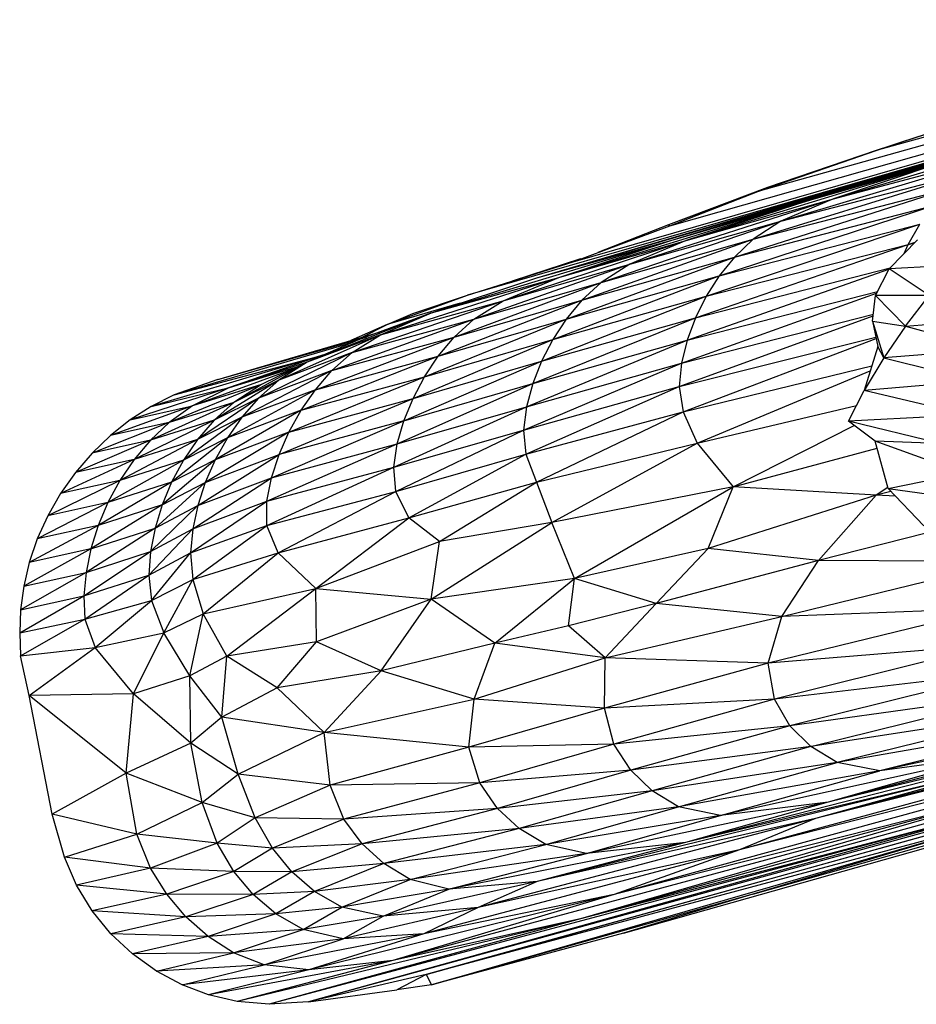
# Paper-space layout '_Izquierda' of a CAD drawing. Header units: millimetres. Extents: x -138 to 1808, y -70 to 65.
# Tile 1 of 21: x -138 to -126, y -70 to -58. Entities that reach past the tile are written whole.
import ezdxf

# ---------------------------------------------------------------- set-up
doc = ezdxf.new("R2010")
doc.units = ezdxf.units.MM

psp = doc.layouts.new('_Izquierda')

# ---------------------------------------------------------------- linework, layer by layer
at = {"color": 7, "linetype": 'Continuous', "lineweight": 25}
for p, q in [((-121.087, -57.519), (-126.967, -59.148)), ((-130.115, -68.905), (-90.674, -57.744)), ((-121.582, -57.737), (-128.441, -59.661)), ((-129.54, -60.09), (-122.117, -57.979)), ((-122.665, -58.24), (-132.061, -60.954)), ((-130.743, -60.535), (-122.517, -58.169)), ((-128.505, -68.418), (-92.361, -58.198)), ((-128.194, -59.847), (-122.728, -58.26)), ((-127.649, -59.699), (-123.136, -58.379)), ((-127.783, -59.764), (-123.494, -58.49)), ((-125.334, -58.618), (-126.967, -59.148)), ((-126.646, -59.042), (-125.334, -58.618)), ((-127.5, -59.75), (-124.025, -58.722)), ((-129.527, -60.27), (-124.648, -58.823)), ((-124.648, -58.823), (-127.783, -59.764)), ((-127.649, -59.699), (-124.648, -58.823)), ((-128.155, -60.032), (-125.149, -59.129)), ((-127.5, -59.75), (-125.149, -59.129)), ((-126.967, -59.148), (-126.646, -59.042)), ((-128.441, -59.661), (-126.967, -59.148)), ((-126.967, -59.148), (-128.321, -59.609)), ((-129.336, -60.272), (-126.116, -59.287)), ((-127.783, -59.764), (-126.116, -59.287)), ((-126.116, -59.287), (-127.5, -59.75)), ((-128.5, -60.256), (-125.722, -59.398)), ((-128.155, -60.032), (-125.722, -59.398)), ((-128.321, -59.609), (-129.557, -60.077)), ((-128.733, -60.477), (-126.036, -59.618)), ((-128.5, -60.256), (-126.036, -59.618)), ((-128.321, -59.609), (-128.441, -59.661)), ((-131.198, -60.737), (-127.649, -59.699)), ((-130.038, -60.566), (-127.5, -59.75)), ((-128.441, -59.661), (-129.557, -60.077)), ((-129.54, -60.09), (-128.441, -59.661)), ((-129.527, -60.27), (-127.649, -59.699)), ((-129.336, -60.272), (-127.5, -59.75)), ((-128.194, -59.847), (-127.649, -59.699)), ((-127.5, -59.75), (-128.155, -60.032)), ((-131.198, -60.737), (-128.194, -59.847)), ((-130.923, -60.733), (-127.783, -59.764)), ((-129.527, -60.27), (-127.783, -59.764)), ((-127.783, -59.764), (-129.336, -60.272)), ((-128.923, -60.713), (-126.25, -59.836)), ((-128.733, -60.477), (-126.25, -59.836)), ((-130.743, -60.535), (-129.54, -60.09)), ((-129.557, -60.077), (-130.436, -60.421)), ((-130.396, -60.793), (-128.155, -60.032)), ((-130.038, -60.566), (-128.155, -60.032)), ((-129.557, -60.077), (-129.54, -60.09)), ((-129.084, -60.966), (-126.422, -60.069)), ((-128.923, -60.713), (-126.422, -60.069)), ((-128.155, -60.032), (-128.5, -60.256)), ((-126.568, -60.319), (-126.422, -60.069)), ((-132.511, -61.172), (-129.527, -60.27)), ((-131.618, -61.025), (-129.336, -60.272)), ((-131.198, -60.737), (-129.527, -60.27)), ((-130.923, -60.733), (-129.527, -60.27)), ((-130.923, -60.733), (-129.336, -60.272)), ((-130.637, -61.015), (-128.5, -60.256)), ((-130.396, -60.793), (-128.5, -60.256)), ((-129.336, -60.272), (-130.038, -60.566)), ((-129.217, -61.233), (-126.568, -60.319)), ((-129.084, -60.966), (-126.568, -60.319)), ((-128.5, -60.256), (-128.733, -60.477)), ((-126.807, -60.625), (-126.454, -60.264)), ((-126.618, -60.432), (-126.568, -60.319)), ((-126.568, -60.319), (-126.48, -60.291)), ((-126.568, -60.319), (-126.488, -60.299)), ((-130.832, -61.252), (-128.733, -60.477)), ((-130.637, -61.015), (-128.733, -60.477)), ((-128.733, -60.477), (-128.923, -60.713)), ((-132.061, -60.954), (-130.743, -60.535)), ((-131.981, -61.253), (-130.038, -60.566)), ((-131.618, -61.025), (-130.038, -60.566)), ((-130.651, -60.501), (-131.505, -60.777)), ((-130.038, -60.566), (-130.396, -60.793)), ((-129.217, -61.233), (-126.794, -60.612)), ((-125.956, -60.577), (-126.807, -60.625)), ((-133.146, -61.446), (-130.923, -60.733)), ((-132.511, -61.172), (-130.923, -60.733)), ((-132.511, -61.172), (-131.198, -60.737)), ((-131.618, -61.025), (-130.923, -60.733)), ((-130.998, -61.506), (-128.923, -60.713)), ((-130.832, -61.252), (-128.923, -60.713)), ((-129.322, -61.512), (-126.808, -60.627)), ((-128.923, -60.713), (-129.084, -60.966)), ((-126.976, -60.958), (-126.807, -60.625)), ((-126.307, -60.955), (-126.807, -60.625)), ((-132.226, -61.476), (-130.396, -60.793)), ((-131.981, -61.253), (-130.396, -60.793)), ((-130.396, -60.793), (-130.637, -61.015)), ((-133.061, -61.318), (-132.061, -60.954)), ((-132.744, -61.183), (-132.061, -60.954)), ((-131.138, -61.775), (-129.084, -60.966)), ((-130.998, -61.506), (-129.084, -60.966)), ((-129.393, -61.798), (-126.961, -60.927)), ((-129.322, -61.512), (-126.95, -60.905)), ((-129.084, -60.966), (-129.217, -61.233)), ((-127.011, -61.277), (-126.976, -60.958)), ((-126.307, -60.955), (-126.976, -60.958)), ((-126.603, -61.338), (-126.976, -60.958)), ((-126.603, -61.338), (-126.307, -60.955)), ((-133.5, -61.669), (-131.618, -61.025)), ((-133.146, -61.446), (-131.618, -61.025)), ((-132.151, -61.053), (-133.061, -61.318)), ((-132.425, -61.714), (-130.637, -61.015)), ((-132.226, -61.476), (-130.637, -61.015)), ((-131.981, -61.253), (-131.618, -61.025)), ((-130.637, -61.015), (-130.832, -61.252)), ((-132.511, -61.172), (-134.059, -61.788)), ((-132.511, -61.172), (-133.418, -61.51)), ((-133.146, -61.446), (-132.511, -61.172)), ((-133.061, -61.318), (-132.744, -61.183)), ((-129.421, -62.09), (-127.003, -61.208)), ((-129.393, -61.798), (-127.001, -61.189)), ((-133.75, -61.892), (-131.981, -61.253)), ((-133.061, -61.318), (-133.514, -61.517)), ((-133.5, -61.669), (-131.981, -61.253)), ((-133.373, -61.476), (-133.061, -61.318)), ((-132.596, -61.969), (-130.832, -61.252)), ((-132.425, -61.714), (-130.832, -61.252)), ((-132.226, -61.476), (-131.981, -61.253)), ((-131.248, -62.055), (-129.217, -61.233)), ((-131.138, -61.775), (-129.217, -61.233)), ((-130.832, -61.252), (-130.998, -61.506)), ((-129.217, -61.233), (-129.322, -61.512)), ((-127.011, -61.277), (-126.603, -61.338)), ((-127.011, -61.277), (-126.873, -61.734)), ((-127.011, -61.277), (-126.947, -61.592)), ((-126.603, -61.338), (-126.873, -61.734)), ((-126.603, -61.338), (-125.533, -61.252)), ((-126.603, -61.338), (-125.756, -61.568)), ((-135.172, -62.005), (-133.147, -61.409)), ((-135.172, -62.005), (-133.321, -61.474)), ((-133.146, -61.446), (-134.411, -62.01)), ((-133.146, -61.446), (-134.059, -61.788)), ((-133.5, -61.669), (-133.146, -61.446)), ((-129.421, -62.09), (-126.971, -61.474)), ((-133.488, -61.541), (-135.716, -62.193)), ((-133.418, -61.51), (-134.059, -61.788)), ((-133.957, -62.131), (-132.226, -61.476)), ((-133.75, -61.892), (-132.226, -61.476)), ((-133.47, -61.498), (-133.515, -61.518)), ((-132.739, -62.239), (-130.998, -61.506)), ((-132.596, -61.969), (-130.998, -61.506)), ((-132.425, -61.714), (-132.226, -61.476)), ((-131.327, -62.342), (-129.322, -61.512)), ((-131.248, -62.055), (-129.322, -61.512)), ((-130.998, -61.506), (-131.138, -61.775)), ((-129.322, -61.512), (-129.393, -61.798)), ((-129.374, -62.405), (-126.967, -61.492)), ((-126.947, -61.592), (-127.118, -62.141)), ((-126.873, -61.734), (-126.947, -61.592)), ((-133.894, -61.707), (-136.005, -62.339)), ((-135.716, -62.193), (-133.894, -61.707)), ((-133.894, -61.707), (-135.026, -62.103)), ((-133.5, -61.669), (-134.664, -62.234)), ((-133.5, -61.669), (-134.411, -62.01)), ((-134.135, -62.387), (-132.425, -61.714)), ((-133.957, -62.131), (-132.425, -61.714)), ((-133.815, -61.682), (-133.894, -61.707)), ((-133.894, -61.707), (-133.818, -61.683)), ((-133.75, -61.892), (-133.5, -61.669)), ((-132.596, -61.969), (-132.425, -61.714)), ((-125.79, -61.645), (-126.873, -61.734)), ((-134.061, -61.789), (-135.026, -62.103)), ((-135.026, -62.103), (-134.16, -61.837)), ((-134.059, -61.788), (-134.974, -62.288)), ((-134.059, -61.788), (-134.628, -62.064)), ((-134.059, -61.788), (-134.411, -62.01)), ((-132.853, -62.519), (-131.138, -61.775)), ((-132.739, -62.239), (-131.138, -61.775)), ((-131.364, -62.633), (-129.393, -61.798)), ((-131.327, -62.342), (-129.393, -61.798)), ((-131.138, -61.775), (-131.248, -62.055)), ((-129.393, -61.798), (-129.421, -62.09)), ((-129.374, -62.405), (-127.022, -61.833)), ((-126.873, -61.734), (-127.118, -62.141)), ((-126.873, -61.734), (-125.933, -61.969)), ((-134.248, -61.88), (-135.489, -62.331)), ((-133.75, -61.892), (-134.873, -62.474)), ((-133.75, -61.892), (-134.664, -62.234)), ((-133.957, -62.131), (-133.75, -61.892)), ((-129.2, -62.797), (-127.041, -61.895)), ((-134.628, -62.064), (-135.778, -62.539)), ((-135.172, -62.005), (-135.716, -62.193)), ((-134.628, -62.064), (-135.489, -62.331)), ((-134.411, -62.01), (-135.22, -62.512)), ((-134.411, -62.01), (-134.974, -62.288)), ((-134.628, -62.064), (-134.974, -62.288)), ((-134.411, -62.01), (-134.664, -62.234)), ((-134.287, -62.658), (-132.596, -61.969)), ((-134.135, -62.387), (-132.596, -61.969)), ((-132.936, -62.806), (-131.248, -62.055)), ((-132.853, -62.519), (-131.248, -62.055)), ((-132.739, -62.239), (-132.596, -61.969)), ((-131.248, -62.055), (-131.327, -62.342)), ((-125.953, -62.041), (-127.118, -62.141)), ((-135.026, -62.103), (-136.264, -62.507)), ((-136.005, -62.339), (-135.026, -62.103)), ((-135.716, -62.193), (-136.005, -62.339)), ((-135.026, -62.103), (-135.489, -62.331)), ((-133.957, -62.131), (-135.054, -62.731)), ((-133.957, -62.131), (-134.873, -62.474)), ((-134.135, -62.387), (-133.957, -62.131)), ((-131.364, -62.633), (-129.421, -62.09)), ((-131.334, -62.936), (-129.421, -62.09)), ((-129.421, -62.09), (-129.374, -62.405)), ((-127.313, -62.522), (-127.118, -62.141)), ((-126.047, -62.396), (-127.118, -62.141)), ((-135.489, -62.331), (-136.509, -62.701)), ((-136.264, -62.507), (-135.489, -62.331)), ((-134.974, -62.288), (-136.011, -62.76)), ((-134.974, -62.288), (-135.778, -62.539)), ((-135.489, -62.331), (-135.778, -62.539)), ((-134.664, -62.234), (-135.425, -62.752)), ((-134.664, -62.234), (-135.22, -62.512)), ((-134.974, -62.288), (-135.22, -62.512)), ((-134.664, -62.234), (-134.873, -62.474)), ((-134.41, -62.94), (-132.739, -62.239)), ((-134.287, -62.658), (-132.739, -62.239)), ((-132.853, -62.519), (-132.739, -62.239)), ((-106.783, -62.263), (-132.577, -69.419)), ((-129.2, -62.797), (-127.213, -62.327)), ((-136.005, -62.339), (-136.264, -62.507)), ((-134.135, -62.387), (-135.206, -63.003)), ((-134.135, -62.387), (-135.054, -62.731)), ((-134.287, -62.658), (-134.135, -62.387)), ((-132.98, -63.098), (-131.327, -62.342)), ((-132.936, -62.806), (-131.327, -62.342)), ((-131.327, -62.342), (-131.364, -62.633)), ((-131.334, -62.936), (-129.374, -62.405)), ((-131.199, -63.281), (-129.374, -62.405)), ((-129.374, -62.405), (-129.2, -62.797)), ((-135.778, -62.539), (-136.738, -62.92)), ((-136.264, -62.507), (-136.509, -62.701)), ((-135.778, -62.539), (-136.509, -62.701)), ((-135.22, -62.512), (-136.215, -63.001)), ((-135.22, -62.512), (-136.011, -62.76)), ((-135.778, -62.539), (-136.011, -62.76)), ((-134.873, -62.474), (-135.601, -63.01)), ((-134.873, -62.474), (-135.425, -62.752)), ((-135.22, -62.512), (-135.425, -62.752)), ((-134.873, -62.474), (-135.054, -62.731)), ((-134.502, -63.229), (-132.853, -62.519)), ((-132.853, -62.519), (-134.41, -62.94)), ((-132.936, -62.806), (-132.853, -62.519)), ((-128.751, -63.341), (-127.241, -62.575)), ((-126.057, -62.46), (-127.313, -62.522)), ((-126.169, -62.8), (-127.313, -62.522)), ((-126.978, -62.771), (-127.313, -62.522)), ((-136.509, -62.701), (-136.738, -62.92)), ((-134.287, -62.658), (-135.33, -63.285)), ((-134.287, -62.658), (-135.206, -63.003)), ((-134.41, -62.94), (-134.287, -62.658)), ((-132.98, -63.098), (-131.364, -62.633)), ((-132.956, -63.399), (-131.364, -62.633)), ((-131.364, -62.633), (-131.334, -62.936)), ((-136.011, -62.76), (-136.948, -63.162)), ((-136.011, -62.76), (-136.738, -62.92)), ((-135.425, -62.752), (-136.393, -63.261)), ((-135.425, -62.752), (-136.215, -63.001)), ((-136.011, -62.76), (-136.215, -63.001)), ((-135.054, -62.731), (-135.748, -63.283)), ((-135.054, -62.731), (-135.601, -63.01)), ((-135.425, -62.752), (-135.601, -63.01)), ((-135.054, -62.731), (-135.206, -63.003)), ((-134.561, -63.521), (-132.936, -62.806)), ((-134.502, -63.229), (-132.936, -62.806)), ((-132.98, -63.098), (-132.936, -62.806)), ((-131.199, -63.281), (-129.2, -62.797)), ((-131.01, -63.784), (-129.2, -62.797)), ((-129.2, -62.797), (-128.751, -63.341)), ((-126.138, -63.078), (-126.978, -62.771)), ((-126.169, -62.8), (-126.978, -62.771)), ((-126.816, -63.363), (-126.978, -62.771)), ((-136.738, -62.92), (-136.948, -63.162)), ((-135.423, -63.574), (-134.41, -62.94)), ((-135.33, -63.285), (-134.41, -62.94)), ((-134.502, -63.229), (-134.41, -62.94)), ((-132.956, -63.399), (-131.334, -62.936)), ((-132.79, -63.727), (-131.334, -62.936)), ((-131.334, -62.936), (-131.199, -63.281)), ((-128.751, -63.341), (-126.954, -62.86)), ((-136.215, -63.001), (-137.134, -63.424)), ((-136.215, -63.001), (-136.948, -63.162)), ((-135.601, -63.01), (-136.544, -63.536)), ((-136.215, -63.001), (-136.393, -63.261)), ((-135.601, -63.01), (-136.393, -63.261)), ((-135.206, -63.003), (-135.866, -63.566)), ((-135.206, -63.003), (-135.748, -63.283)), ((-135.601, -63.01), (-135.748, -63.283)), ((-135.206, -63.003), (-135.33, -63.285)), ((-136.948, -63.162), (-137.134, -63.424)), ((-134.561, -63.822), (-132.98, -63.098)), ((-134.561, -63.521), (-132.98, -63.098)), ((-132.956, -63.399), (-132.98, -63.098)), ((-136.393, -63.261), (-137.293, -63.701)), ((-136.393, -63.261), (-137.134, -63.424)), ((-135.748, -63.283), (-136.664, -63.822)), ((-136.393, -63.261), (-136.544, -63.536)), ((-135.748, -63.283), (-136.544, -63.536)), ((-135.33, -63.285), (-135.954, -63.856)), ((-135.748, -63.283), (-135.866, -63.566)), ((-135.866, -63.566), (-135.33, -63.285)), ((-135.485, -63.866), (-134.502, -63.229)), ((-135.423, -63.574), (-134.502, -63.229)), ((-135.33, -63.285), (-135.423, -63.574)), ((-134.561, -63.521), (-134.502, -63.229)), ((-132.79, -63.727), (-131.199, -63.281)), ((-132.41, -64.021), (-131.199, -63.281)), ((-131.199, -63.281), (-131.01, -63.784)), ((-126.816, -63.363), (-126.152, -63.224)), ((-137.134, -63.424), (-137.293, -63.701)), ((-134.561, -63.822), (-132.956, -63.399)), ((-134.422, -64.162), (-132.956, -63.399)), ((-132.79, -63.727), (-132.956, -63.399)), ((-128.751, -63.341), (-131.01, -63.784)), ((-130.726, -64.485), (-128.751, -63.341)), ((-129.061, -64.111), (-128.751, -63.341)), ((-126.968, -63.445), (-128.751, -63.341)), ((-126.82, -63.35), (-126.968, -63.445)), ((-126.783, -63.398), (-126.968, -63.445)), ((-126.816, -63.363), (-126.163, -63.453)), ((-126.816, -63.363), (-126.372, -63.825)), ((-136.544, -63.536), (-137.423, -63.99)), ((-136.544, -63.536), (-137.293, -63.701)), ((-136.544, -63.536), (-136.664, -63.822)), ((-135.512, -64.164), (-134.561, -63.521)), ((-135.485, -63.866), (-134.561, -63.521)), ((-134.561, -63.822), (-134.561, -63.521)), ((-126.968, -63.445), (-129.061, -64.111)), ((-127.687, -64.26), (-126.968, -63.445)), ((-126.726, -63.457), (-126.968, -63.445)), ((-135.866, -63.566), (-136.754, -64.114)), ((-135.866, -63.566), (-136.664, -63.822)), ((-136.01, -64.147), (-135.423, -63.574)), ((-135.866, -63.566), (-135.954, -63.856)), ((-135.954, -63.856), (-135.423, -63.574)), ((-135.423, -63.574), (-135.485, -63.866)), ((-137.293, -63.701), (-137.423, -63.99)), ((-134.422, -64.162), (-132.79, -63.727)), ((-133.95, -64.609), (-132.79, -63.727)), ((-132.41, -64.021), (-132.79, -63.727)), ((-132.514, -64.741), (-131.01, -63.784)), ((-131.01, -63.784), (-132.41, -64.021)), ((-130.726, -64.485), (-131.01, -63.784)), ((-136.664, -63.822), (-137.523, -64.285)), ((-136.664, -63.822), (-137.423, -63.99)), ((-135.954, -63.856), (-136.813, -64.407)), ((-136.664, -63.822), (-136.754, -64.114)), ((-136.754, -64.114), (-135.954, -63.856)), ((-136.033, -64.441), (-135.485, -63.866)), ((-135.954, -63.856), (-136.01, -64.147)), ((-136.01, -64.147), (-135.485, -63.866)), ((-135.512, -64.164), (-134.561, -63.822)), ((-135.485, -63.866), (-135.512, -64.164)), ((-135.485, -64.495), (-134.561, -63.822)), ((-134.422, -64.162), (-134.561, -63.822)), ((-126.343, -63.917), (-127.687, -64.26)), ((-137.423, -63.99), (-137.523, -64.285)), ((-133.95, -64.609), (-132.41, -64.021)), ((-132.514, -64.741), (-132.41, -64.021)), ((-136.754, -64.114), (-137.592, -64.581)), ((-136.754, -64.114), (-137.523, -64.285)), ((-136.841, -64.698), (-136.01, -64.147)), ((-136.754, -64.114), (-136.813, -64.407)), ((-136.813, -64.407), (-136.01, -64.147)), ((-136.01, -64.147), (-136.033, -64.441)), ((-136.033, -64.441), (-135.512, -64.164)), ((-136.001, -64.756), (-135.512, -64.164)), ((-135.512, -64.164), (-135.485, -64.495)), ((-135.485, -64.495), (-134.422, -64.162)), ((-135.357, -64.923), (-134.422, -64.162)), ((-133.95, -64.609), (-134.422, -64.162)), ((-129.061, -64.111), (-130.726, -64.485)), ((-129.708, -64.795), (-129.061, -64.111)), ((-127.687, -64.26), (-129.061, -64.111)), ((-137.523, -64.285), (-137.592, -64.581)), ((-127.687, -64.26), (-129.708, -64.795)), ((-128.142, -64.957), (-127.687, -64.26)), ((-126.156, -64.269), (-127.687, -64.26)), ((-136.813, -64.407), (-137.631, -64.875)), ((-137.592, -64.581), (-136.813, -64.407)), ((-136.813, -64.407), (-136.841, -64.698)), ((-136.841, -64.698), (-136.033, -64.441)), ((-136.829, -64.991), (-136.033, -64.441)), ((-136.033, -64.441), (-136.001, -64.756)), ((-136.001, -64.756), (-135.485, -64.495)), ((-135.845, -65.162), (-135.485, -64.495)), ((-135.485, -64.495), (-135.357, -64.923)), ((-130.726, -64.485), (-132.514, -64.741)), ((-131.718, -65.289), (-130.726, -64.485)), ((-130.802, -65.073), (-130.726, -64.485)), ((-129.708, -64.795), (-130.726, -64.485)), ((-128.142, -64.957), (-126.005, -64.436)), ((-137.592, -64.581), (-137.631, -64.875)), ((-135.357, -64.923), (-133.95, -64.609)), ((-135.06, -65.451), (-133.95, -64.609)), ((-133.95, -64.609), (-132.514, -64.741)), ((-133.943, -65.274), (-133.95, -64.609)), ((-137.642, -65.162), (-136.841, -64.698)), ((-137.631, -64.875), (-136.841, -64.698)), ((-136.841, -64.698), (-136.829, -64.991)), ((-136.829, -64.991), (-136.001, -64.756)), ((-136.7, -65.342), (-136.001, -64.756)), ((-136.001, -64.756), (-135.845, -65.162)), ((-132.514, -64.741), (-133.943, -65.274)), ((-133.136, -65.636), (-132.514, -64.741)), ((-131.718, -65.289), (-132.514, -64.741)), ((-137.631, -64.875), (-137.642, -65.162)), ((-116.264, -64.873), (-134.044, -69.757)), ((-132.577, -69.419), (-116.264, -64.873)), ((-129.708, -64.795), (-130.802, -65.073)), ((-116.836, -64.906), (-130.652, -68.724)), ((-130.344, -65.474), (-129.708, -64.795)), ((-128.142, -64.957), (-129.708, -64.795)), ((-125.526, -64.859), (-128.313, -65.538)), ((-125.526, -64.859), (-128.142, -64.957)), ((-117.578, -64.788), (-127.723, -67.476)), ((-137.642, -65.162), (-136.829, -64.991)), ((-137.634, -65.448), (-136.829, -64.991)), ((-136.829, -64.991), (-136.7, -65.342)), ((-135.845, -65.162), (-135.357, -64.923)), ((-135.521, -65.697), (-135.357, -64.923)), ((-135.06, -65.451), (-135.357, -64.923)), ((-130.344, -65.474), (-128.142, -64.957)), ((-128.313, -65.538), (-128.142, -64.957)), ((-130.802, -65.073), (-131.718, -65.289)), ((-130.344, -65.474), (-130.802, -65.073)), ((-137.642, -65.162), (-137.634, -65.448)), ((-136.7, -65.342), (-135.845, -65.162)), ((-136.225, -65.919), (-135.845, -65.162)), ((-135.521, -65.697), (-135.845, -65.162)), ((-133.943, -65.274), (-135.06, -65.451)), ((-134.433, -65.847), (-133.943, -65.274)), ((-133.136, -65.636), (-133.943, -65.274)), ((-137.634, -65.448), (-136.7, -65.342)), ((-137.523, -65.943), (-136.7, -65.342)), ((-136.225, -65.919), (-136.7, -65.342)), ((-131.718, -65.289), (-133.136, -65.636)), ((-131.979, -65.986), (-131.718, -65.289)), ((-130.344, -65.474), (-131.718, -65.289)), ((-125.5, -65.307), (-128.313, -65.538)), ((-125.5, -65.307), (-128.235, -65.987)), ((-137.523, -65.943), (-137.634, -65.448)), ((-135.06, -65.451), (-135.521, -65.697)), ((-135.123, -66.211), (-135.06, -65.451)), ((-134.433, -65.847), (-135.06, -65.451)), ((-131.979, -65.986), (-130.344, -65.474)), ((-130.354, -66.1), (-130.344, -65.474)), ((-128.313, -65.538), (-130.344, -65.474)), ((-119.907, -65.49), (-128.669, -67.866)), ((-119.907, -65.49), (-127.723, -67.476)), ((-133.136, -65.636), (-134.433, -65.847)), ((-133.847, -66.402), (-133.136, -65.636)), ((-131.979, -65.986), (-133.136, -65.636)), ((-128.313, -65.538), (-130.354, -66.1)), ((-128.235, -65.987), (-128.313, -65.538)), ((-125.333, -65.646), (-128.235, -65.987)), ((-125.333, -65.646), (-128.042, -66.32)), ((-135.521, -65.697), (-136.225, -65.919)), ((-135.123, -66.211), (-135.521, -65.697)), ((-135.51, -66.535), (-135.521, -65.697)), ((-121.668, -65.736), (-127.565, -67.269)), ((-134.433, -65.847), (-135.123, -66.211)), ((-133.847, -66.402), (-134.433, -65.847)), ((-136.225, -65.919), (-137.523, -65.943)), ((-136.317, -66.91), (-137.523, -65.943)), ((-137.238, -67.42), (-137.523, -65.943)), ((-136.317, -66.91), (-136.225, -65.919)), ((-135.51, -66.535), (-136.225, -65.919)), ((-133.847, -66.402), (-131.979, -65.986)), ((-132.043, -66.584), (-131.979, -65.986)), ((-130.354, -66.1), (-131.979, -65.986)), ((-128.235, -65.987), (-130.354, -66.1)), ((-128.235, -65.987), (-130.238, -66.547)), ((-128.042, -66.32), (-128.235, -65.987)), ((-125.087, -65.909), (-128.042, -66.32)), ((-127.782, -66.578), (-125.087, -65.909)), ((-122.815, -66), (-126.922, -66.881)), ((-130.354, -66.1), (-132.043, -66.584)), ((-130.238, -66.547), (-130.354, -66.1)), ((-124.774, -66.112), (-127.782, -66.578)), ((-124.774, -66.112), (-127.455, -66.778)), ((-135.123, -66.211), (-135.51, -66.535)), ((-133.847, -66.402), (-135.123, -66.211)), ((-134.918, -66.92), (-135.123, -66.211)), ((-122.084, -66.186), (-130.233, -68.42)), ((-123.209, -66.204), (-129.342, -67.773)), ((-122.084, -66.186), (-128.669, -67.866)), ((-123.209, -66.204), (-127.565, -67.269)), ((-124.26, -66.217), (-127.455, -66.778)), ((-124.26, -66.217), (-126.922, -66.881)), ((-128.042, -66.32), (-130.238, -66.547)), ((-128.042, -66.32), (-130.027, -66.874)), ((-127.782, -66.578), (-128.042, -66.32)), ((-134.918, -66.92), (-133.847, -66.402)), ((-132.043, -66.584), (-133.847, -66.402)), ((-133.772, -67.06), (-133.847, -66.402)), ((-135.51, -66.535), (-136.317, -66.91)), ((-134.918, -66.92), (-135.51, -66.535)), ((-135.366, -67.275), (-135.51, -66.535)), ((-132.043, -66.584), (-133.772, -67.06)), ((-130.238, -66.547), (-132.043, -66.584)), ((-131.906, -67.028), (-132.043, -66.584)), ((-130.238, -66.547), (-131.906, -67.028)), ((-130.027, -66.874), (-130.238, -66.547)), ((-127.782, -66.578), (-130.027, -66.874)), ((-127.782, -66.578), (-129.759, -67.129)), ((-127.455, -66.778), (-127.782, -66.578)), ((-125.466, -66.678), (-128.909, -67.435)), ((-125.466, -66.678), (-127.565, -67.269)), ((-125.466, -66.678), (-126.922, -66.881)), ((-125.518, -66.862), (-131.194, -68.26)), ((-127.455, -66.778), (-129.759, -67.129)), ((-129.429, -67.327), (-127.455, -66.778)), ((-125.518, -66.862), (-129.342, -67.773)), ((-125.518, -66.862), (-127.723, -67.476)), ((-126.922, -66.881), (-127.455, -66.778)), ((-136.317, -66.91), (-137.238, -67.42)), ((-135.366, -67.275), (-136.317, -66.91)), ((-136.181, -67.669), (-136.317, -66.91)), ((-135.366, -67.275), (-134.918, -66.92)), ((-133.772, -67.06), (-134.918, -66.92)), ((-134.709, -67.466), (-134.918, -66.92)), ((-130.027, -66.874), (-131.906, -67.028)), ((-130.027, -66.874), (-131.685, -67.349)), ((-129.759, -67.129), (-130.027, -66.874)), ((-126.922, -66.881), (-129.429, -67.327)), ((-128.909, -67.435), (-126.922, -66.881)), ((-133.772, -67.06), (-134.709, -67.466)), ((-131.906, -67.028), (-133.772, -67.06)), ((-133.6, -67.482), (-133.772, -67.06)), ((-131.906, -67.028), (-133.6, -67.482)), ((-131.685, -67.349), (-131.906, -67.028)), ((-125.29, -67.171), (-132.992, -69.244)), ((-129.759, -67.129), (-131.685, -67.349)), ((-129.759, -67.129), (-131.415, -67.6)), ((-125.29, -67.171), (-130.652, -68.724)), ((-125.29, -67.171), (-130.233, -68.42)), ((-129.429, -67.327), (-129.759, -67.129)), ((-136.181, -67.669), (-135.366, -67.275)), ((-134.709, -67.466), (-135.366, -67.275)), ((-135.18, -67.781), (-135.366, -67.275)), ((-125.153, -67.286), (-134.533, -69.79)), ((-125.153, -67.286), (-134.044, -69.757)), ((-131.685, -67.349), (-133.6, -67.482)), ((-131.685, -67.349), (-133.373, -67.788)), ((-131.415, -67.6), (-131.685, -67.349)), ((-129.429, -67.327), (-131.415, -67.6)), ((-131.085, -67.798), (-129.429, -67.327)), ((-125.153, -67.286), (-130.652, -68.724)), ((-127.565, -67.269), (-130.579, -67.909)), ((-128.909, -67.435), (-129.429, -67.327)), ((-127.565, -67.269), (-129.342, -67.773)), ((-127.565, -67.269), (-128.909, -67.435)), ((-136.181, -67.669), (-137.238, -67.42)), ((-137.083, -67.957), (-137.238, -67.42)), ((-134.709, -67.466), (-135.18, -67.781)), ((-133.6, -67.482), (-134.709, -67.466)), ((-134.493, -67.844), (-134.709, -67.466)), ((-133.6, -67.482), (-134.493, -67.844)), ((-133.373, -67.788), (-133.6, -67.482)), ((-125.225, -67.443), (-132.577, -69.419)), ((-132.509, -69.547), (-125.225, -67.443)), ((-127.723, -67.476), (-131.926, -68.583)), ((-127.723, -67.476), (-131.194, -68.26)), ((-128.909, -67.435), (-131.085, -67.798)), ((-130.579, -67.909), (-128.909, -67.435)), ((-127.723, -67.476), (-128.669, -67.866)), ((-125.225, -67.443), (-128.505, -68.418)), ((-131.415, -67.6), (-133.373, -67.788)), ((-131.415, -67.6), (-133.102, -68.037)), ((-131.085, -67.798), (-131.415, -67.6)), ((-137.083, -67.957), (-136.181, -67.669)), ((-135.18, -67.781), (-136.181, -67.669)), ((-136.012, -68.092), (-136.181, -67.669)), ((-135.18, -67.781), (-136.012, -68.092)), ((-134.493, -67.844), (-135.18, -67.781)), ((-134.972, -68.133), (-135.18, -67.781)), ((-134.493, -67.844), (-134.972, -68.133)), ((-133.373, -67.788), (-134.493, -67.844)), ((-134.25, -68.137), (-134.493, -67.844)), ((-133.373, -67.788), (-134.25, -68.137)), ((-133.102, -68.037), (-133.373, -67.788)), ((-131.085, -67.798), (-133.102, -68.037)), ((-132.776, -68.235), (-131.085, -67.798)), ((-129.342, -67.773), (-132.295, -68.355)), ((-129.342, -67.773), (-131.194, -68.26)), ((-130.579, -67.909), (-131.085, -67.798)), ((-129.342, -67.773), (-130.579, -67.909)), ((-136.012, -68.092), (-137.083, -67.957)), ((-136.932, -68.307), (-137.083, -67.957)), ((-130.579, -67.909), (-132.776, -68.235)), ((-128.669, -67.866), (-132.604, -68.91)), ((-132.295, -68.355), (-130.579, -67.909)), ((-128.669, -67.866), (-131.926, -68.583)), ((-128.669, -67.866), (-130.233, -68.42)), ((-136.012, -68.092), (-136.932, -68.307)), ((-134.972, -68.133), (-136.012, -68.092)), ((-135.81, -68.416), (-136.012, -68.092)), ((-133.102, -68.037), (-134.25, -68.137)), ((-133.102, -68.037), (-133.969, -68.382)), ((-132.776, -68.235), (-133.102, -68.037)), ((-134.972, -68.133), (-135.81, -68.416)), ((-134.25, -68.137), (-134.972, -68.133)), ((-134.731, -68.42), (-134.972, -68.133)), ((-134.25, -68.137), (-134.731, -68.42)), ((-133.969, -68.382), (-134.25, -68.137)), ((-135.81, -68.416), (-136.932, -68.307)), ((-136.737, -68.627), (-136.932, -68.307)), ((-132.776, -68.235), (-133.969, -68.382)), ((-133.628, -68.578), (-132.776, -68.235)), ((-131.194, -68.26), (-133.11, -68.691)), ((-132.295, -68.355), (-132.776, -68.235)), ((-131.194, -68.26), (-132.295, -68.355)), ((-131.194, -68.26), (-131.926, -68.583)), ((-135.81, -68.416), (-136.737, -68.627)), ((-134.731, -68.42), (-135.81, -68.416)), ((-135.571, -68.699), (-135.81, -68.416)), ((-134.731, -68.42), (-135.571, -68.699)), ((-133.969, -68.382), (-134.731, -68.42)), ((-134.45, -68.663), (-134.731, -68.42)), ((-133.969, -68.382), (-134.45, -68.663)), ((-130.233, -68.42), (-134.039, -69.36)), ((-133.628, -68.578), (-133.969, -68.382)), ((-132.295, -68.355), (-133.628, -68.578)), ((-133.11, -68.691), (-132.295, -68.355)), ((-130.233, -68.42), (-132.992, -69.244)), ((-130.233, -68.42), (-132.604, -68.91)), ((-128.505, -68.418), (-132.509, -69.547)), ((-128.505, -68.418), (-130.115, -68.905)), ((-133.628, -68.578), (-134.45, -68.663)), ((-134.11, -68.859), (-133.628, -68.578)), ((-133.11, -68.691), (-133.628, -68.578)), ((-131.926, -68.583), (-133.61, -68.975)), ((-131.926, -68.583), (-133.11, -68.691)), ((-131.926, -68.583), (-132.604, -68.91)), ((-135.571, -68.699), (-136.737, -68.627)), ((-136.507, -68.91), (-136.737, -68.627)), ((-135.571, -68.699), (-136.507, -68.91)), ((-134.45, -68.663), (-135.571, -68.699)), ((-135.295, -68.945), (-135.571, -68.699)), ((-134.45, -68.663), (-135.295, -68.945)), ((-134.11, -68.859), (-134.45, -68.663)), ((-133.11, -68.691), (-134.11, -68.859)), ((-133.61, -68.975), (-133.11, -68.691)), ((-130.652, -68.724), (-134.93, -69.755)), ((-130.652, -68.724), (-134.533, -69.79)), ((-130.652, -68.724), (-132.992, -69.244)), ((-135.295, -68.945), (-136.507, -68.91)), ((-136.238, -69.162), (-136.507, -68.91)), ((-135.295, -68.945), (-136.238, -69.162)), ((-134.11, -68.859), (-135.295, -68.945)), ((-134.978, -69.15), (-135.295, -68.945)), ((-134.978, -69.15), (-134.11, -68.859)), ((-132.604, -68.91), (-134.594, -69.3)), ((-133.61, -68.975), (-134.11, -68.859)), ((-132.604, -68.91), (-134.039, -69.36)), ((-132.604, -68.91), (-133.61, -68.975)), ((-130.115, -68.905), (-132.509, -69.547)), ((-133.61, -68.975), (-134.978, -69.15)), ((-134.594, -69.3), (-133.61, -68.975)), ((-134.978, -69.15), (-136.238, -69.162)), ((-135.938, -69.376), (-136.238, -69.162)), ((-135.938, -69.376), (-134.978, -69.15)), ((-134.594, -69.3), (-134.978, -69.15)), ((-134.594, -69.3), (-135.938, -69.376)), ((-135.616, -69.547), (-134.594, -69.3)), ((-132.992, -69.244), (-135.289, -69.67)), ((-132.992, -69.244), (-134.93, -69.755)), ((-134.039, -69.36), (-134.594, -69.3)), ((-132.992, -69.244), (-134.039, -69.36)), ((-135.616, -69.547), (-135.938, -69.376)), ((-134.039, -69.36), (-135.616, -69.547)), ((-134.039, -69.36), (-135.289, -69.67)), ((-132.577, -69.419), (-134.044, -69.757)), ((-132.577, -69.419), (-132.942, -69.609)), ((-132.577, -69.419), (-132.509, -69.547)), ((-135.289, -69.67), (-135.616, -69.547)), ((-132.509, -69.547), (-132.942, -69.609)), ((-134.93, -69.755), (-135.289, -69.67)), ((-134.044, -69.757), (-132.942, -69.609)), ((-134.533, -69.79), (-134.93, -69.755)), ((-134.044, -69.757), (-134.533, -69.79))]:
    psp.add_line(p, q, dxfattribs=at)

doc.saveas('drawing.dxf')
